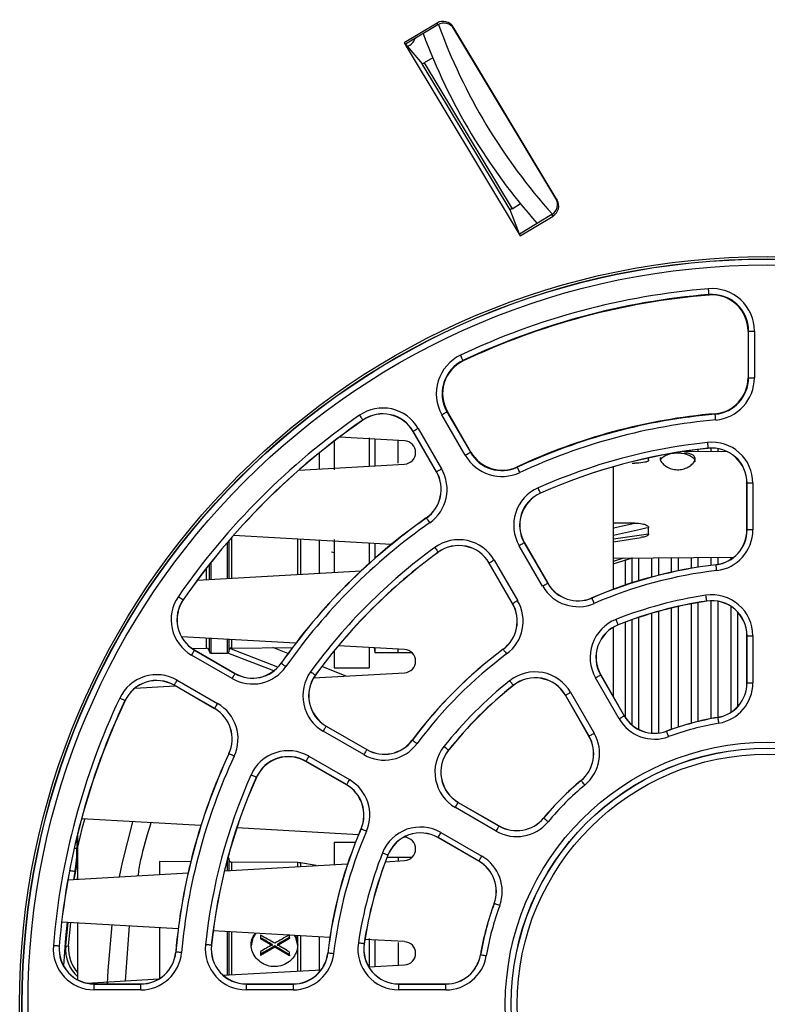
# Paper-space layout 'Sheet1' of a CAD drawing. Header units: millimetres. Extents: x -1 to 420, y -14 to 297.
# Tile 17 of 110: x 92 to 105, y 39 to 56. Entities that reach past the tile are written whole.
import ezdxf

# ---------------------------------------------------------------- set-up
doc = ezdxf.new("R2010")
doc.units = ezdxf.units.MM

psp = doc.layouts.new('Sheet1')

# ---------------------------------------------------------------- linework, layer by layer
at = {"color": 7, "linetype": 'Continuous', "lineweight": 25}
for p, q in [((99.344, 55.756), (98.78, 55.418)), ((99.355, 55.727), (98.801, 55.393)), ((99.355, 55.727), (99.344, 55.756)), ((101.404, 52.717), (99.618, 55.688)), ((99.618, 55.688), (99.63, 55.658)), ((101.383, 52.741), (99.63, 55.658)), ((98.78, 55.418), (100.772, 52.103)), ((98.78, 55.418), (98.801, 55.393)), ((98.801, 55.393), (99.089, 55.056)), ((99.269, 55.161), (99.124, 55.074)), ((100.597, 52.546), (99.089, 55.056)), ((99.124, 55.074), (100.63, 52.568)), ((100.63, 52.568), (100.774, 52.655)), ((101.383, 52.741), (101.404, 52.717)), ((100.76, 52.133), (100.597, 52.546)), ((101.315, 52.466), (100.76, 52.133)), ((100.772, 52.103), (101.335, 52.442)), ((101.335, 52.442), (101.315, 52.466)), ((100.772, 52.103), (100.76, 52.133)), ((104.013, 51.094), (104.014, 51.085)), ((104.683, 50.468), (104.683, 49.665)), ((104.692, 50.468), (104.683, 50.468)), ((104.692, 49.665), (104.692, 50.468)), ((104.692, 50.468), (104.792, 50.468)), ((104.792, 50.468), (104.792, 49.665)), ((99.788, 49.962), (99.792, 49.954)), ((104.692, 49.665), (104.683, 49.665)), ((104.692, 49.665), (104.792, 49.665)), ((99.828, 48.335), (99.426, 49.031)), ((99.513, 49.081), (99.521, 49.085)), ((99.513, 49.081), (99.915, 48.385)), ((99.922, 48.39), (99.521, 49.085)), ((104.12, 49.04), (104.119, 49.049)), ((98.068, 48.94), (98.07, 48.938)), ((98.933, 48.746), (98.931, 48.744)), ((99.332, 48.049), (98.931, 48.744)), ((99.334, 48.05), (98.933, 48.746)), ((99.019, 48.796), (99.421, 48.1)), ((97.574, 48.576), (97.574, 48.087)), ((98.786, 48.583), (97.667, 48.647)), ((98.174, 48.632), (98.174, 48.148)), ((98.274, 48.612), (98.274, 48.154)), ((98.674, 48.196), (98.674, 48.587)), ((99.915, 48.385), (99.922, 48.39)), ((104.337, 48.392), (103.562, 48.397)), ((104.001, 48.456), (104.001, 48.454)), ((96.97, 48.079), (98.786, 48.183)), ((102.693, 48.2), (102.742, 48.2)), ((102.974, 48.249), (102.974, 48.288)), ((99.334, 48.05), (99.332, 48.049)), ((100.723, 48.13), (100.719, 48.138)), ((102.374, 46.034), (102.374, 48.137)), ((104.667, 47.857), (104.664, 47.857)), ((104.664, 47.052), (104.664, 47.857)), ((104.767, 47.857), (104.667, 47.857)), ((104.667, 47.052), (104.667, 47.857)), ((104.767, 47.857), (104.767, 47.052)), ((101.118, 47.684), (101.119, 47.681)), ((99.159, 47.256), (99.157, 47.258)), ((102.742, 47.169), (102.374, 47.167)), ((102.974, 46.983), (102.974, 47.091)), ((104.667, 47.052), (104.664, 47.052)), ((104.767, 47.052), (104.667, 47.052)), ((95.765, 46.862), (95.765, 46.219)), ((98.558, 46.804), (95.849, 46.959)), ((97.574, 46.887), (97.574, 46.322)), ((100.84, 46.832), (100.843, 46.833)), ((100.84, 46.832), (101.243, 46.135)), ((100.843, 46.833), (101.245, 46.136)), ((102.374, 46.85), (102.846, 46.92)), ((97.574, 46.661), (97.531, 46.671)), ((98.174, 46.826), (98.174, 46.474)), ((98.274, 46.82), (98.274, 46.563)), ((99.362, 46.67), (99.364, 46.668)), ((101.156, 46.085), (100.754, 46.782)), ((100.325, 46.534), (100.728, 45.837)), ((102.368, 46.47), (102.7, 46.572)), ((102.374, 46.57), (104.439, 46.584)), ((102.574, 46.546), (102.574, 46.105)), ((95.225, 46.188), (98.039, 46.349)), ((95.435, 46.2), (95.435, 46.462)), ((100.239, 46.484), (100.236, 46.483)), ((100.639, 45.786), (100.236, 46.483)), ((100.641, 45.787), (100.239, 46.484)), ((104.134, 46.454), (104.134, 46.456)), ((101.243, 46.135), (101.245, 46.136)), ((94.982, 45.853), (94.984, 45.852)), ((102.003, 45.883), (102.003, 45.885)), ((103.975, 45.832), (103.975, 45.83)), ((100.641, 45.787), (100.639, 45.786)), ((102.374, 44.18), (102.374, 45.384)), ((102.452, 45.424), (102.453, 45.422)), ((102.574, 45.468), (102.574, 43.835)), ((96.914, 45.107), (94.953, 45.219)), ((95.435, 44.957), (95.435, 45.191)), ((95.765, 45.172), (95.765, 44.957)), ((104.664, 44.426), (104.664, 45.236)), ((104.667, 45.236), (104.664, 45.236)), ((104.667, 44.426), (104.667, 45.236)), ((104.667, 45.236), (104.767, 45.236)), ((104.767, 45.236), (104.767, 44.426)), ((95.134, 45.019), (95.384, 45.021)), ((95.176, 44.989), (95.177, 44.991)), ((95.176, 44.989), (95.871, 44.587)), ((95.177, 44.991), (95.873, 44.589)), ((96.608, 44.697), (95.785, 45.015)), ((95.814, 45.025), (96.859, 45.034)), ((96.782, 44.93), (96.521, 45.031)), ((97.574, 44.974), (97.574, 44.687)), ((98.786, 44.999), (97.649, 45.065)), ((98.174, 45.034), (98.174, 44.687)), ((98.261, 45.029), (98.274, 44.947)), ((98.274, 45.029), (98.274, 44.947)), ((98.674, 44.947), (98.674, 45.006)), ((100.479, 45.003), (100.477, 45.005)), ((95.821, 44.501), (95.126, 44.902)), ((95.455, 44.937), (95.745, 44.937)), ((96.538, 44.633), (95.75, 44.938)), ((98.274, 44.947), (98.91, 44.947)), ((96.666, 44.763), (96.664, 44.765)), ((97.783, 44.543), (97.363, 44.705)), ((97.574, 44.687), (98.174, 44.687)), ((94.878, 44.473), (95.574, 44.072)), ((95.871, 44.587), (95.873, 44.589)), ((97.222, 44.511), (98.786, 44.6)), ((97.252, 44.559), (97.254, 44.558)), ((102.469, 43.81), (102.064, 44.512)), ((102.151, 44.562), (102.153, 44.563)), ((102.151, 44.562), (102.556, 43.86)), ((102.153, 44.563), (102.558, 43.862)), ((94.154, 44.335), (94.845, 44.374)), ((94.828, 44.387), (94.827, 44.385)), ((95.523, 43.983), (94.827, 44.385)), ((95.524, 43.985), (94.828, 44.387)), ((100.652, 44.385), (100.653, 44.383)), ((104.667, 44.426), (104.664, 44.426)), ((104.667, 44.426), (104.767, 44.426)), ((101.549, 44.215), (101.547, 44.213)), ((101.952, 43.512), (101.547, 44.213)), ((101.954, 43.513), (101.549, 44.215)), ((101.635, 44.265), (102.041, 43.563)), ((93.983, 44.123), (93.985, 44.122)), ((95.524, 43.985), (95.523, 43.983)), ((102.556, 43.86), (102.558, 43.862)), ((104.167, 43.832), (104.166, 43.835)), ((97.437, 43.683), (97.439, 43.685)), ((97.437, 43.683), (98.135, 43.281)), ((97.439, 43.685), (98.136, 43.283)), ((98.085, 43.194), (97.387, 43.597)), ((101.954, 43.513), (101.952, 43.512)), ((103.286, 43.596), (103.285, 43.599)), ((98.135, 43.281), (98.136, 43.283)), ((98.919, 43.443), (98.917, 43.444)), ((95.769, 43.209), (95.767, 43.21)), ((97.14, 43.168), (97.837, 42.765)), ((99.537, 43.27), (99.539, 43.268)), ((97.09, 43.081), (97.089, 43.079)), ((97.786, 42.677), (97.089, 43.079)), ((97.787, 42.679), (97.09, 43.081)), ((96.238, 42.804), (96.24, 42.803)), ((97.787, 42.679), (97.786, 42.677)), ((101.818, 42.749), (101.816, 42.751)), ((100.359, 41.881), (99.657, 42.286)), ((99.707, 42.373), (99.708, 42.375)), ((99.707, 42.373), (100.409, 41.968)), ((99.708, 42.375), (100.41, 41.97)), ((101.173, 42.104), (101.171, 42.106)), ((95.287, 41.975), (93.237, 42.092)), ((97.995, 41.82), (95.906, 41.939)), ((100.409, 41.968), (100.41, 41.97)), ((93.174, 41.607), (93.174, 41.848)), ((98.039, 41.918), (98.037, 41.919)), ((98.786, 41.774), (98.77, 41.775)), ((99.359, 41.771), (99.358, 41.769)), ((100.06, 41.364), (99.358, 41.769)), ((100.061, 41.366), (99.359, 41.771)), ((99.409, 41.857), (100.111, 41.452)), ((93.174, 41.054), (93.174, 41.607)), ((97.941, 41.687), (97.574, 41.687)), ((97.574, 41.687), (97.574, 41.306)), ((98.674, 41.427), (98.484, 41.427)), ((98.498, 41.47), (98.5, 41.469)), ((98.91, 41.427), (98.674, 41.427)), ((98.674, 41.427), (98.674, 41.369)), ((93.113, 41.05), (93.174, 41.371)), ((95.113, 41.356), (94.575, 41.361)), ((94.575, 41.361), (94.575, 41.134)), ((95.692, 41.198), (97.807, 41.319)), ((95.765, 41.417), (95.765, 41.202)), ((96.95, 41.34), (95.814, 41.35)), ((97.269, 41.288), (96.999, 41.336)), ((98.457, 41.356), (98.786, 41.375)), ((100.061, 41.366), (100.06, 41.364)), ((93.003, 41.044), (95.067, 41.162)), ((93.164, 41.053), (93.174, 41.107)), ((100.325, 40.636), (100.323, 40.636)), ((94.897, 40.205), (92.896, 40.32)), ((92.965, 39.911), (93.005, 40.314)), ((93.015, 39.906), (93.055, 40.311)), ((93.174, 39.331), (93.174, 40.304)), ((94.057, 40.253), (93.985, 39.309)), ((94.575, 40.224), (94.575, 39.349)), ((97.502, 40.056), (95.498, 40.171)), ((95.765, 40.156), (95.765, 39.962)), ((96.31, 40.095), (96.31, 40.05)), ((96.81, 40.054), (96.81, 40.099)), ((92.853, 39.907), (92.855, 39.906)), ((92.965, 39.911), (93.015, 39.906)), ((95.466, 39.921), (95.468, 39.921)), ((95.765, 39.962), (95.765, 39.41)), ((96.31, 40.05), (96.31, 40.031)), ((96.514, 39.912), (96.31, 40.031)), ((96.555, 39.909), (96.555, 39.889)), ((96.81, 40.037), (96.595, 39.912)), ((96.81, 40.054), (96.81, 40.037)), ((98.089, 39.947), (98.092, 39.946)), ((98.786, 39.983), (98.104, 40.022)), ((98.174, 40.036), (98.174, 39.543)), ((98.274, 40.012), (98.274, 39.554)), ((98.674, 39.966), (98.674, 39.577)), ((94.856, 39.804), (94.854, 39.804)), ((96.555, 39.889), (96.31, 39.747)), ((96.31, 39.813), (96.31, 39.765)), ((96.31, 39.765), (96.31, 39.747)), ((96.81, 39.741), (96.555, 39.889)), ((96.81, 39.757), (96.81, 39.805)), ((96.81, 39.757), (96.81, 39.741)), ((97.468, 39.787), (97.466, 39.788)), ((100.089, 39.755), (100.087, 39.755)), ((98.171, 39.548), (98.786, 39.583)), ((95.67, 39.405), (97.353, 39.501)), ((93.326, 39.271), (94.563, 39.342)), ((93.453, 39.257), (94.256, 39.257)), ((93.453, 39.255), (93.453, 39.257)), ((93.453, 39.155), (93.453, 39.255)), ((93.453, 39.255), (94.256, 39.255)), ((94.256, 39.255), (94.256, 39.257)), ((94.256, 39.155), (94.256, 39.255)), ((96.065, 39.257), (96.87, 39.257)), ((96.065, 39.255), (96.065, 39.257)), ((96.065, 39.255), (96.87, 39.255)), ((96.065, 39.255), (96.065, 39.155)), ((96.87, 39.255), (96.87, 39.257)), ((96.87, 39.255), (96.87, 39.155)), ((98.685, 39.257), (99.496, 39.257)), ((98.685, 39.255), (98.685, 39.257)), ((98.685, 39.155), (98.685, 39.255)), ((98.685, 39.255), (99.496, 39.255)), ((99.496, 39.255), (99.496, 39.257)), ((99.496, 39.155), (99.496, 39.255)), ((94.256, 39.155), (93.453, 39.155)), ((96.87, 39.155), (96.065, 39.155)), ((99.496, 39.155), (98.685, 39.155))]:
    psp.add_line(p, q, dxfattribs=at)
at = {"color": 8, "linetype": 'Continuous', "lineweight": 25}
for p, q in [((97.326, 48.1), (97.326, 48.38)), ((103.823, 48.433), (103.823, 48.395)), ((104.046, 48.457), (104.046, 48.394)), ((104.163, 48.449), (104.163, 48.393)), ((102.374, 47.088), (102.742, 47.169)), ((95.745, 46.218), (95.745, 46.839)), ((95.814, 46.92), (95.814, 46.222)), ((96.95, 46.287), (96.95, 46.896)), ((96.999, 46.893), (96.999, 46.289)), ((97.326, 46.308), (97.326, 46.875)), ((102.374, 46.897), (102.974, 46.983)), ((102.374, 46.518), (102.549, 46.571)), ((102.686, 46.578), (102.686, 46.142)), ((102.803, 46.573), (102.803, 46.178)), ((103.026, 46.574), (103.026, 46.243)), ((103.143, 46.575), (103.143, 46.273)), ((103.366, 46.576), (103.366, 46.326)), ((103.483, 46.577), (103.483, 46.351)), ((103.706, 46.579), (103.706, 46.394)), ((103.823, 46.579), (103.823, 46.413)), ((104.046, 46.581), (104.046, 46.445)), ((104.163, 46.582), (104.163, 46.46)), ((104.386, 46.583), (104.386, 46.546)), ((95.384, 46.197), (95.384, 46.397)), ((95.455, 46.487), (95.455, 46.201)), ((104.046, 45.836), (104.046, 43.813)), ((104.163, 45.828), (104.163, 43.834)), ((103.143, 45.652), (103.143, 43.565)), ((103.366, 45.71), (103.366, 43.628)), ((103.483, 45.738), (103.483, 43.667)), ((103.706, 45.784), (103.706, 43.733)), ((103.823, 45.805), (103.823, 43.763)), ((104.386, 45.743), (104.386, 43.92)), ((102.686, 45.509), (102.686, 43.707)), ((102.803, 45.549), (102.803, 43.628)), ((103.026, 45.619), (103.026, 43.564)), ((104.503, 45.646), (104.503, 44.016)), ((95.384, 45.021), (95.384, 45.194)), ((95.455, 45.19), (95.455, 44.937)), ((95.745, 44.937), (95.745, 45.174)), ((95.814, 45.17), (95.814, 45.025)), ((93.159, 41.788), (93.159, 41.58)), ((93.159, 41.58), (93.111, 41.58)), ((95.745, 41.201), (95.745, 41.403)), ((95.814, 41.35), (95.814, 41.205)), ((96.95, 41.27), (96.95, 41.34)), ((96.999, 41.336), (96.999, 41.273)), ((93.122, 41.185), (93.098, 41.049)), ((95.745, 39.97), (95.745, 40.157)), ((95.814, 40.153), (95.814, 39.933)), ((96.95, 39.929), (96.95, 40.088)), ((96.999, 40.085), (96.999, 39.481)), ((95.745, 39.409), (95.745, 39.97)), ((95.814, 39.933), (95.814, 39.413)), ((96.95, 39.478), (96.95, 39.929)), ((97.326, 39.468), (97.326, 40.066))]:
    psp.add_line(p, q, dxfattribs=at)
at = {"color": 7, "linetype": 'Continuous', "lineweight": 25, "flags": 128}
for points in [[(104.013, 51.094), (104.013, 51.096), (104.012, 51.102), (104.012, 51.111), (104.011, 51.124), (104.009, 51.139), (104.008, 51.156), (104.006, 51.174), (104.005, 51.193)], [(99.788, 49.962), (99.787, 49.964), (99.785, 49.969), (99.781, 49.978), (99.776, 49.989), (99.769, 50.002), (99.762, 50.018), (99.754, 50.035), (99.746, 50.052)], [(99.426, 49.031), (99.443, 49.04), (99.459, 49.05), (99.474, 49.058), (99.487, 49.066), (99.498, 49.072), (99.506, 49.077), (99.511, 49.079), (99.513, 49.081)], [(104.128, 48.941), (104.127, 48.96), (104.125, 48.978), (104.124, 48.995), (104.122, 49.01), (104.121, 49.023), (104.12, 49.032), (104.12, 49.038), (104.12, 49.04)], [(98.011, 49.022), (98.022, 49.006), (98.033, 48.991), (98.043, 48.977), (98.051, 48.964), (98.058, 48.954), (98.064, 48.946), (98.067, 48.942), (98.068, 48.94)], [(99.019, 48.796), (99.003, 48.786), (98.987, 48.777), (98.972, 48.768), (98.959, 48.761), (98.948, 48.754), (98.94, 48.75), (98.935, 48.747), (98.933, 48.746)], [(104.001, 48.456), (104.001, 48.458), (104, 48.464), (103.999, 48.473), (103.998, 48.486), (103.996, 48.501), (103.994, 48.518), (103.992, 48.536), (103.99, 48.556)], [(99.828, 48.335), (99.845, 48.345), (99.861, 48.354), (99.876, 48.363), (99.889, 48.37), (99.899, 48.377), (99.907, 48.381), (99.913, 48.384), (99.915, 48.385)], [(103.178, 48.25), (103.197, 48.283), (103.262, 48.331), (103.36, 48.363), (103.474, 48.375), (103.589, 48.363), (103.686, 48.331), (103.751, 48.283), (103.774, 48.226)], [(99.421, 48.1), (99.404, 48.091), (99.388, 48.081), (99.373, 48.073), (99.36, 48.065), (99.349, 48.059), (99.341, 48.054), (99.336, 48.051), (99.334, 48.05)], [(100.765, 48.039), (100.757, 48.057), (100.749, 48.074), (100.742, 48.089), (100.735, 48.103), (100.73, 48.114), (100.726, 48.123), (100.724, 48.128), (100.723, 48.13)], [(101.118, 47.684), (101.117, 47.686), (101.114, 47.691), (101.111, 47.7), (101.106, 47.711), (101.1, 47.725), (101.093, 47.74), (101.085, 47.757), (101.077, 47.775)], [(99.159, 47.256), (99.16, 47.254), (99.163, 47.249), (99.169, 47.242), (99.176, 47.231), (99.184, 47.219), (99.194, 47.205), (99.205, 47.19), (99.216, 47.174)], [(100.84, 46.832), (100.839, 46.831), (100.833, 46.828), (100.825, 46.823), (100.815, 46.817), (100.802, 46.809), (100.787, 46.801), (100.771, 46.791), (100.754, 46.782)], [(99.303, 46.751), (99.315, 46.735), (99.326, 46.72), (99.336, 46.706), (99.345, 46.694), (99.352, 46.684), (99.357, 46.677), (99.361, 46.672), (99.362, 46.67)], [(100.325, 46.534), (100.308, 46.525), (100.292, 46.515), (100.278, 46.507), (100.264, 46.499), (100.254, 46.493), (100.246, 46.488), (100.24, 46.485), (100.239, 46.484)], [(104.146, 46.354), (104.144, 46.373), (104.141, 46.392), (104.139, 46.409), (104.138, 46.424), (104.136, 46.436), (104.135, 46.446), (104.134, 46.451), (104.134, 46.454)], [(101.243, 46.135), (101.241, 46.134), (101.236, 46.131), (101.228, 46.126), (101.217, 46.12), (101.204, 46.112), (101.189, 46.104), (101.173, 46.094), (101.156, 46.085)], [(94.9, 45.91), (94.916, 45.899), (94.931, 45.889), (94.945, 45.879), (94.957, 45.87), (94.968, 45.863), (94.975, 45.858), (94.98, 45.855), (94.982, 45.853)], [(100.728, 45.837), (100.711, 45.827), (100.695, 45.818), (100.68, 45.81), (100.667, 45.802), (100.656, 45.796), (100.648, 45.791), (100.643, 45.788), (100.641, 45.787)], [(102.043, 45.791), (102.035, 45.809), (102.028, 45.826), (102.021, 45.841), (102.015, 45.855), (102.01, 45.867), (102.007, 45.875), (102.004, 45.881), (102.003, 45.883)], [(103.975, 45.832), (103.975, 45.834), (103.974, 45.84), (103.972, 45.849), (103.971, 45.862), (103.968, 45.877), (103.966, 45.894), (103.963, 45.912), (103.96, 45.931)], [(102.452, 45.424), (102.451, 45.426), (102.449, 45.432), (102.446, 45.44), (102.441, 45.452), (102.436, 45.466), (102.429, 45.482), (102.423, 45.499), (102.416, 45.517)], [(95.176, 44.989), (95.175, 44.987), (95.172, 44.982), (95.167, 44.974), (95.161, 44.963), (95.154, 44.95), (95.145, 44.935), (95.136, 44.919), (95.126, 44.902)], [(100.479, 45.003), (100.48, 45.001), (100.484, 44.996), (100.489, 44.989), (100.497, 44.979), (100.506, 44.966), (100.516, 44.953), (100.527, 44.938), (100.539, 44.922)], [(96.666, 44.763), (96.668, 44.762), (96.672, 44.758), (96.68, 44.753), (96.69, 44.746), (96.703, 44.737), (96.717, 44.727), (96.732, 44.717), (96.748, 44.706)], [(94.828, 44.387), (94.83, 44.389), (94.833, 44.394), (94.837, 44.402), (94.843, 44.413), (94.851, 44.426), (94.86, 44.441), (94.869, 44.457), (94.878, 44.473)], [(95.871, 44.587), (95.87, 44.585), (95.867, 44.58), (95.863, 44.572), (95.856, 44.561), (95.849, 44.548), (95.84, 44.534), (95.831, 44.517), (95.821, 44.501)], [(97.171, 44.618), (97.186, 44.607), (97.201, 44.596), (97.215, 44.586), (97.227, 44.577), (97.238, 44.57), (97.245, 44.564), (97.25, 44.561), (97.252, 44.559)], [(100.652, 44.385), (100.65, 44.386), (100.647, 44.391), (100.641, 44.398), (100.633, 44.408), (100.624, 44.42), (100.613, 44.433), (100.601, 44.448), (100.589, 44.463)], [(102.064, 44.512), (102.081, 44.522), (102.097, 44.531), (102.112, 44.54), (102.125, 44.547), (102.136, 44.553), (102.144, 44.558), (102.149, 44.561), (102.151, 44.562)], [(93.983, 44.123), (93.981, 44.124), (93.975, 44.126), (93.967, 44.13), (93.956, 44.135), (93.942, 44.142), (93.926, 44.149), (93.91, 44.157), (93.892, 44.165)], [(101.549, 44.215), (101.551, 44.216), (101.556, 44.219), (101.564, 44.223), (101.575, 44.23), (101.588, 44.237), (101.603, 44.246), (101.619, 44.255), (101.635, 44.265)], [(95.524, 43.985), (95.525, 43.987), (95.528, 43.992), (95.533, 44), (95.539, 44.011), (95.546, 44.024), (95.555, 44.039), (95.564, 44.055), (95.574, 44.072)], [(102.469, 43.81), (102.486, 43.82), (102.502, 43.829), (102.517, 43.838), (102.53, 43.846), (102.541, 43.852), (102.549, 43.856), (102.554, 43.859), (102.556, 43.86)], [(104.184, 43.734), (104.18, 43.753), (104.177, 43.771), (104.174, 43.788), (104.172, 43.803), (104.17, 43.815), (104.168, 43.824), (104.167, 43.83), (104.167, 43.832)], [(97.437, 43.683), (97.436, 43.681), (97.433, 43.676), (97.429, 43.668), (97.423, 43.657), (97.415, 43.644), (97.406, 43.629), (97.397, 43.613), (97.387, 43.597)], [(101.954, 43.513), (101.956, 43.514), (101.961, 43.517), (101.969, 43.522), (101.98, 43.528), (101.993, 43.535), (102.008, 43.544), (102.024, 43.553), (102.041, 43.563)], [(103.321, 43.503), (103.314, 43.521), (103.308, 43.538), (103.302, 43.554), (103.296, 43.568), (103.292, 43.58), (103.289, 43.589), (103.287, 43.594), (103.286, 43.596)], [(98.135, 43.281), (98.133, 43.279), (98.131, 43.274), (98.126, 43.266), (98.12, 43.255), (98.112, 43.242), (98.104, 43.227), (98.094, 43.211), (98.085, 43.194)], [(98.919, 43.443), (98.921, 43.441), (98.926, 43.438), (98.933, 43.432), (98.943, 43.425), (98.955, 43.416), (98.969, 43.406), (98.984, 43.395), (98.999, 43.383)], [(99.537, 43.27), (99.535, 43.271), (99.531, 43.275), (99.523, 43.281), (99.514, 43.289), (99.502, 43.298), (99.488, 43.309), (99.474, 43.32), (99.459, 43.332)], [(95.859, 43.167), (95.842, 43.175), (95.825, 43.183), (95.81, 43.19), (95.796, 43.197), (95.785, 43.202), (95.776, 43.206), (95.771, 43.209), (95.769, 43.209)], [(97.14, 43.168), (97.13, 43.151), (97.121, 43.135), (97.112, 43.12), (97.105, 43.107), (97.099, 43.096), (97.094, 43.088), (97.091, 43.083), (97.09, 43.081)], [(96.238, 42.804), (96.236, 42.805), (96.231, 42.807), (96.222, 42.811), (96.211, 42.816), (96.197, 42.822), (96.181, 42.829), (96.164, 42.837), (96.147, 42.844)], [(97.837, 42.765), (97.827, 42.749), (97.818, 42.732), (97.81, 42.718), (97.802, 42.705), (97.796, 42.694), (97.791, 42.686), (97.788, 42.681), (97.787, 42.679)], [(101.882, 42.672), (101.869, 42.687), (101.857, 42.701), (101.846, 42.714), (101.837, 42.726), (101.829, 42.735), (101.823, 42.742), (101.819, 42.747), (101.818, 42.749)], [(99.657, 42.286), (99.667, 42.303), (99.676, 42.319), (99.685, 42.334), (99.692, 42.347), (99.698, 42.358), (99.703, 42.366), (99.706, 42.371), (99.707, 42.373)], [(101.25, 42.04), (101.235, 42.052), (101.221, 42.064), (101.208, 42.075), (101.196, 42.085), (101.186, 42.093), (101.179, 42.099), (101.175, 42.103), (101.173, 42.104)], [(94.11, 42.042), (93.935, 41.344), (93.884, 41.094)], [(100.359, 41.881), (100.368, 41.898), (100.378, 41.914), (100.386, 41.929), (100.394, 41.942), (100.4, 41.953), (100.405, 41.961), (100.408, 41.966), (100.409, 41.968)], [(98.131, 41.879), (98.113, 41.886), (98.096, 41.894), (98.08, 41.9), (98.066, 41.906), (98.055, 41.911), (98.046, 41.915), (98.041, 41.917), (98.039, 41.918)], [(99.359, 41.771), (99.361, 41.773), (99.364, 41.778), (99.368, 41.786), (99.374, 41.797), (99.382, 41.81), (99.391, 41.825), (99.4, 41.841), (99.409, 41.857)], [(98.498, 41.47), (98.495, 41.47), (98.49, 41.473), (98.481, 41.476), (98.47, 41.48), (98.456, 41.486), (98.44, 41.492), (98.422, 41.499), (98.404, 41.506)], [(100.061, 41.366), (100.062, 41.368), (100.065, 41.373), (100.07, 41.381), (100.076, 41.392), (100.084, 41.405), (100.092, 41.42), (100.102, 41.436), (100.111, 41.452)], [(100.419, 40.601), (100.401, 40.608), (100.384, 40.614), (100.367, 40.62), (100.353, 40.625), (100.342, 40.63), (100.333, 40.633), (100.327, 40.635), (100.325, 40.636)], [(93.755, 40.271), (93.689, 39.485), (93.679, 39.257)], [(96.23, 40.129), (96.18, 40.05), (96.15, 39.911)], [(96.95, 39.911), (96.919, 40.05), (96.897, 40.091)], [(92.853, 39.907), (92.851, 39.907), (92.845, 39.907), (92.836, 39.908), (92.823, 39.909), (92.808, 39.91), (92.791, 39.912), (92.772, 39.913), (92.753, 39.915)], [(95.466, 39.921), (95.463, 39.921), (95.458, 39.922), (95.448, 39.923), (95.436, 39.924), (95.421, 39.926), (95.404, 39.927), (95.385, 39.929), (95.366, 39.931)], [(98.089, 39.947), (98.087, 39.947), (98.081, 39.948), (98.072, 39.949), (98.06, 39.951), (98.045, 39.953), (98.028, 39.956), (98.01, 39.959), (97.991, 39.962)], [(94.956, 39.795), (94.937, 39.797), (94.918, 39.799), (94.901, 39.8), (94.886, 39.802), (94.874, 39.803), (94.864, 39.804), (94.859, 39.804), (94.856, 39.804)], [(97.567, 39.776), (97.548, 39.778), (97.53, 39.78), (97.513, 39.782), (97.498, 39.784), (97.485, 39.785), (97.476, 39.787), (97.47, 39.787), (97.468, 39.787)], [(100.188, 39.738), (100.169, 39.741), (100.151, 39.745), (100.134, 39.747), (100.119, 39.75), (100.106, 39.752), (100.097, 39.754), (100.091, 39.755), (100.089, 39.755)]]:
    psp.add_lwpolyline(points, dxfattribs=at)
at = {"color": 8, "linetype": 'Continuous', "lineweight": 25, "flags": 128}
for points in [[(93.174, 41.607), (93.256, 41.948), (93.293, 42.089)], [(93.122, 41.185), (93.103, 41.189), (93.085, 41.192), (93.068, 41.195), (93.053, 41.198), (93.041, 41.2), (93.032, 41.202)], [(92.99, 40.315), (92.962, 40.051), (92.927, 39.569)]]:
    psp.add_lwpolyline(points, dxfattribs=at)
at = {"color": 7, "linetype": 'Continuous', "lineweight": 25}
for radius in [12.84, 12.8, 12.796, 12.696, 4.499, 4.399, 4.396, 4.296]:
    psp.add_circle((105.014, 38.907), radius, dxfattribs=at)
at = {"color": 8, "linetype": 'Continuous', "lineweight": 25}
psp.add_arc((108.674, 59.107), 9.9, 199.9265, 222.0735, dxfattribs=at)
at = {"color": 7, "linetype": 'Continuous', "lineweight": 25}
for centre, radius, start, end in [((98.774, 55.55), 0.2, 286.4648, 343.4798), ((108.674, 59.107), 10.2, 200.2536, 221.7464), ((105.014, 38.907), 12.328, 94.6976, 115.3024), ((105.014, 38.907), 12.228, 94.6976, 115.3024), ((105.014, 38.907), 12.219, 94.6976, 115.3024), ((104.064, 50.468), 0.728, 0, 94.6976), ((104.064, 50.468), 0.628, 0, 94.6976), ((104.064, 50.468), 0.619, 0, 94.6976), ((100.057, 49.394), 0.728, 115.3024, 210), ((100.057, 49.394), 0.628, 115.3024, 210), ((100.057, 49.394), 0.619, 115.3024, 210), ((104.064, 49.665), 0.619, 275.0464, 0), ((104.064, 49.665), 0.628, 275.0464, 0), ((104.064, 49.665), 0.728, 275.0464, 0), ((98.411, 48.444), 0.702, 30, 124.6976), ((98.411, 48.444), 0.602, 30, 124.6976), ((98.411, 48.444), 0.6, 30, 124.6976), ((105.014, 38.907), 10.181, 95.0464, 114.9536), ((105.014, 38.907), 10.172, 95.0464, 114.9536), ((105.014, 38.907), 12.302, 124.6976, 145.3024), ((105.014, 38.907), 12.202, 124.6976, 145.3024), ((105.014, 38.907), 12.2, 124.6976, 145.3024), ((105.014, 38.907), 10.072, 95.0464, 114.9536), ((98.774, 48.383), 0.2, 273.2765, 86.7235), ((105.014, 38.907), 9.702, 96.0592, 113.9408), ((104.064, 47.857), 0.702, 0, 96.0592), ((100.458, 48.699), 0.628, 210, 294.9536), ((100.458, 48.699), 0.619, 210, 294.9536), ((105.014, 38.907), 9.602, 96.0592, 113.9408), ((105.014, 38.907), 9.6, 96.0592, 113.9408), ((104.064, 47.857), 0.602, 0, 96.0592), ((104.064, 47.857), 0.6, 0, 96.0592), ((100.458, 48.699), 0.728, 210, 294.9536), ((98.813, 47.749), 0.6, 305.0464, 30), ((98.813, 47.749), 0.602, 305.0464, 30), ((98.813, 47.749), 0.702, 305.0464, 30), ((101.362, 47.133), 0.702, 113.9408, 210), ((101.362, 47.133), 0.602, 113.9408, 210), ((101.362, 47.133), 0.6, 113.9408, 210), ((105.014, 38.907), 10.2, 125.0464, 144.9536), ((105.014, 38.907), 10.198, 125.0464, 144.9536), ((105.014, 38.907), 10.098, 125.0464, 144.9536), ((104.064, 47.052), 0.602, 276.6529, 0), ((104.064, 47.052), 0.6, 276.6529, 0), ((104.064, 47.052), 0.702, 276.6529, 0), ((99.717, 46.183), 0.702, 30, 126.0592), ((105.014, 38.907), 9.702, 126.0592, 143.9408), ((105.014, 38.907), 9.602, 126.0592, 143.9408), ((105.014, 38.907), 9.6, 126.0592, 143.9408), ((99.717, 46.183), 0.602, 30, 126.0592), ((99.717, 46.183), 0.6, 30, 126.0592), ((105.014, 38.907), 7.6, 96.6529, 113.3471), ((105.014, 38.907), 7.598, 96.6529, 113.3471), ((105.014, 38.907), 7.498, 96.6529, 113.3471), ((101.765, 46.436), 0.702, 210, 293.3471), ((101.765, 46.436), 0.602, 210, 293.3471), ((101.765, 46.436), 0.6, 210, 293.3471), ((95.477, 45.511), 0.702, 145.3024, 240), ((95.477, 45.511), 0.602, 145.3024, 240), ((95.477, 45.511), 0.6, 145.3024, 240), ((100.119, 45.486), 0.702, 306.6529, 30), ((105.014, 38.907), 7.102, 98.5364, 111.4636), ((105.014, 38.907), 7.002, 98.5364, 111.4636), ((105.014, 38.907), 7, 98.5364, 111.4636), ((104.064, 45.236), 0.702, 0, 98.5364), ((104.064, 45.236), 0.602, 0, 98.5364), ((104.064, 45.236), 0.6, 0, 98.5364), ((100.119, 45.486), 0.6, 306.6529, 30), ((100.119, 45.486), 0.602, 306.6529, 30), ((102.673, 44.863), 0.702, 111.4636, 210), ((102.673, 44.863), 0.602, 111.4636, 210), ((102.673, 44.863), 0.6, 111.4636, 210), ((95.385, 44.971), 0.05, 360, 90.5), ((95.815, 44.975), 0.05, 90.5, 180), ((98.774, 44.8), 0.2, 273.2765, 86.7235), ((105.014, 38.907), 7.6, 126.6529, 143.3471), ((105.014, 38.907), 7.598, 126.6529, 143.3471), ((95.455, 44.957), 0.02, 180, 270), ((95.745, 44.957), 0.02, 270, 360), ((105.014, 38.907), 7.498, 126.6529, 143.3471), ((96.173, 45.109), 0.702, 240, 324.9536), ((96.173, 45.109), 0.602, 240, 324.9536), ((96.173, 45.109), 0.6, 240, 324.9536), ((94.527, 43.865), 0.702, 60, 154.6976), ((94.527, 43.865), 0.602, 60, 154.6976), ((94.527, 43.865), 0.6, 60, 154.6976), ((97.739, 44.205), 0.702, 143.9408, 240), ((97.739, 44.205), 0.602, 143.9408, 240), ((97.739, 44.205), 0.6, 143.9408, 240), ((105.014, 38.907), 7.102, 128.5364, 141.4636), ((101.027, 43.913), 0.702, 30, 128.5364), ((101.027, 43.913), 0.602, 30, 128.5364), ((101.027, 43.913), 0.6, 30, 128.5364), ((105.014, 38.907), 7.002, 128.5364, 141.4636), ((105.014, 38.907), 7, 128.5364, 141.4636), ((104.064, 44.426), 0.6, 279.7671, 0), ((104.064, 44.426), 0.602, 279.7671, 0), ((104.064, 44.426), 0.702, 279.7671, 0), ((105.014, 38.907), 12.302, 154.6976, 175.3024), ((105.014, 38.907), 12.202, 154.6976, 175.3024), ((105.014, 38.907), 12.2, 154.6976, 175.3024), ((95.223, 43.464), 0.6, 335.0464, 60), ((95.223, 43.464), 0.602, 335.0464, 60), ((95.223, 43.464), 0.702, 335.0464, 60), ((103.078, 44.162), 0.702, 210, 290.2329), ((103.078, 44.162), 0.602, 210, 290.2329), ((103.078, 44.162), 0.6, 210, 290.2329), ((105.014, 38.907), 5, 99.7671, 110.2329), ((105.014, 38.907), 4.998, 99.7671, 110.2329), ((105.014, 38.907), 4.898, 99.7671, 110.2329), ((101.432, 43.212), 0.6, 309.7671, 30), ((101.432, 43.212), 0.602, 309.7671, 30), ((101.432, 43.212), 0.702, 309.7671, 30), ((98.436, 43.802), 0.702, 240, 323.3471), ((98.436, 43.802), 0.602, 240, 323.3471), ((98.436, 43.802), 0.6, 240, 323.3471), ((100.008, 42.895), 0.702, 141.4636, 240), ((105.014, 38.907), 10.2, 155.0464, 174.9536), ((105.014, 38.907), 10.198, 155.0464, 174.9536), ((105.014, 38.907), 10.098, 155.0464, 174.9536), ((96.789, 42.559), 0.702, 60, 156.0592), ((96.789, 42.559), 0.602, 60, 156.0592), ((96.789, 42.559), 0.6, 60, 156.0592), ((100.008, 42.895), 0.602, 141.4636, 240), ((100.008, 42.895), 0.6, 141.4636, 240), ((105.014, 38.907), 9.702, 156.0592, 173.9408), ((105.014, 38.907), 9.602, 156.0592, 173.9408), ((105.014, 38.907), 9.6, 156.0592, 173.9408), ((97.486, 42.157), 0.6, 336.6529, 60), ((97.486, 42.157), 0.602, 336.6529, 60), ((97.486, 42.157), 0.702, 336.6529, 60), ((105.014, 38.907), 5, 129.7671, 140.2329), ((105.014, 38.907), 4.998, 129.7671, 140.2329), ((105.014, 38.907), 4.898, 129.7671, 140.2329), ((100.71, 42.489), 0.602, 240, 320.2329), ((100.71, 42.489), 0.6, 240, 320.2329), ((99.058, 41.249), 0.702, 60, 158.5364), ((100.71, 42.489), 0.702, 240, 320.2329), ((105.014, 38.907), 7.6, 156.6529, 173.3471), ((105.014, 38.907), 7.598, 156.6529, 173.3471), ((105.014, 38.907), 7.498, 156.6529, 173.3471), ((99.058, 41.249), 0.602, 60, 158.5364), ((99.058, 41.249), 0.6, 60, 158.5364), ((98.774, 41.575), 0.2, 273.2765, 86.7235), ((91.034, 41.58), 2.125, 349.2978, 0), ((95.745, 41.417), 0.02, 0, 64.4273), ((105.014, 38.907), 7.102, 158.5364, 171.4636), ((105.014, 38.907), 7.002, 158.5364, 171.4636), ((105.014, 38.907), 7, 158.5364, 171.4636), ((99.76, 40.844), 0.702, 339.7671, 60), ((95.815, 41.4), 0.05, 180, 269.5), ((96.947, 41.04), 0.3, 80.0515, 89.5), ((99.76, 40.844), 0.6, 339.7671, 60), ((99.76, 40.844), 0.602, 339.7671, 60), ((105.014, 38.907), 5, 159.7671, 170.2329), ((105.014, 38.907), 4.998, 159.7671, 170.2329), ((105.014, 38.907), 4.898, 159.7671, 170.2329), ((93.453, 39.857), 0.702, 175.3024, 270), ((93.453, 39.857), 0.602, 175.3024, 270), ((93.453, 39.857), 0.6, 175.3024, 270), ((93.613, 39.857), 0.65, 175.3024, 227.5451), ((93.613, 39.857), 0.6, 175.3024, 222.9784), ((96.065, 39.857), 0.702, 173.9408, 270), ((96.065, 39.857), 0.602, 173.9408, 270), ((96.065, 39.857), 0.6, 173.9408, 270), ((98.685, 39.857), 0.702, 171.4636, 270), ((98.685, 39.857), 0.602, 171.4636, 270), ((98.685, 39.857), 0.6, 171.4636, 270), ((98.774, 39.783), 0.2, 273.2765, 86.7235), ((94.256, 39.857), 0.602, 270, 354.9536), ((94.256, 39.857), 0.6, 270, 354.9536), ((94.256, 39.857), 0.702, 270, 354.9536), ((96.87, 39.857), 0.6, 270, 353.3471), ((96.87, 39.857), 0.602, 270, 353.3471), ((96.87, 39.857), 0.702, 270, 353.3471), ((99.496, 39.857), 0.602, 270, 350.2329), ((99.496, 39.857), 0.6, 270, 350.2329), ((99.496, 39.857), 0.702, 270, 350.2329)]:
    psp.add_arc(centre, radius, start, end, dxfattribs=at)
for centre, major_axis, ratio, start_param, end_param in [((99.447, 55.585), (0.074, -0.186), 0.998592, 1.736029, 3.306369), ((99.459, 55.555), (0.074, -0.186), 0.998592, 1.736029, 3.306369), ((99.123, 55.076), (0.0343, 0.0206), 0.052408, 3.150319, 4.712389), ((101.211, 52.638), (-0.13, 0.152), 0.998592, 2.976816, 4.547156), ((101.232, 52.614), (-0.13, 0.152), 0.998592, 2.976816, 4.547156), ((100.631, 52.567), (0.0343, 0.0206), 0.052408, 1.570796, 3.132866), ((96.545, 38.918), (3.811, -2.334), 0.200577, 1.690609, 1.754461), ((96.459, 38.857), (3.812, 2.335), 0.200578, 1.357176, 1.423704), ((96.464, 38.918), (3.81, -2.335), 0.200611, 1.680122, 1.733412), ((96.46, 38.857), (3.81, 2.335), 0.200611, 1.434201, 1.487489), ((96.54, 38.857), (3.808, 2.335), 0.200635, 1.444675, 1.508565), ((96.464, 38.918), (3.809, -2.335), 0.200634, 1.603089, 1.669653), ((96.54, 38.857), (3.809, 2.334), 0.200611, 1.378242, 1.434201), ((96.545, 38.918), (3.809, -2.334), 0.200611, 1.624164, 1.680121)]:
    psp.add_ellipse(centre, major_axis=major_axis, ratio=ratio, start_param=start_param, end_param=end_param, dxfattribs=at)
for points, knots in [([(103.689, 48.152), (103.71, 48.17), (103.752, 48.205), (103.778, 48.262), (103.772, 48.31), (103.734, 48.345), (103.675, 48.366), (103.622, 48.373), (103.597, 48.375)], [0, 0, 0, 0, 0.175147, 0.3505212, 0.520175, 0.6866411, 0.8585304, 1, 1, 1, 1]), ([(102.974, 48.249), (102.974, 48.247), (102.973, 48.241), (102.964, 48.233), (102.944, 48.222), (102.88, 48.205), (102.808, 48.2), (102.752, 48.2), (102.742, 48.2)], [0, 0, 0, 0, 0.0513052, 0.1023646, 0.1907031, 0.3627049, 0.8820218, 1, 1, 1, 1]), ([(103.18, 48.295), (103.178, 48.287), (103.17, 48.265), (103.193, 48.218), (103.243, 48.163), (103.32, 48.115), (103.417, 48.086), (103.518, 48.084), (103.614, 48.107), (103.663, 48.137), (103.689, 48.152)], [0, 0, 0, 0, 0.070614, 0.199562, 0.329706, 0.46599, 0.604961, 0.738239, 0.866327, 1, 1, 1, 1]), ([(102.742, 47.169), (102.784, 47.167), (102.84, 47.166), (102.908, 47.149), (102.941, 47.135), (102.963, 47.118), (102.973, 47.105), (102.974, 47.095), (102.974, 47.091)], [0, 0, 0, 0, 0.474568, 0.629214, 0.807652, 0.878293, 0.94961, 1, 1, 1, 1]), ([(102.974, 46.983), (102.974, 46.979), (102.973, 46.972), (102.964, 46.96), (102.944, 46.944), (102.903, 46.928), (102.867, 46.926), (102.845, 46.924)], [0, 0, 0, 0, 0.085027, 0.169648, 0.316049, 0.601104, 1, 1, 1, 1]), ([(94.428, 42.024), (94.36, 41.805), (94.266, 41.506), (94.216, 41.196), (94.203, 41.113)], [0, 0, 0, 0, 0.730642, 1, 1, 1, 1]), ([(96.95, 39.929), (96.948, 39.904), (96.943, 39.838), (96.902, 39.745), (96.828, 39.655), (96.727, 39.586), (96.595, 39.55), (96.46, 39.557), (96.334, 39.608), (96.233, 39.695), (96.165, 39.807), (96.143, 39.931), (96.16, 40.044), (96.203, 40.103), (96.222, 40.13)], [0, 0, 0, 0, 0.056519, 0.145564, 0.210313, 0.300362, 0.390439, 0.479758, 0.568694, 0.658535, 0.749227, 0.839388, 0.928415, 1, 1, 1, 1]), ([(96.906, 40.09), (96.906, 40.09), (96.934, 40.058), (96.946, 39.999), (96.949, 39.944), (96.95, 39.929)], [0, 0, 0, 0, 0.016597, 0.735254, 1, 1, 1, 1])]:
    psp.add_open_spline(points, degree=3, knots=knots, dxfattribs=at)
at = {"color": 8, "linetype": 'Continuous', "lineweight": 25}
psp.add_open_spline([(102.974, 47.091), (102.912, 47.077), (102.712, 47.031), (102.512, 46.986), (102.374, 46.955)], degree=3, knots=[0, 0, 0, 0, 0.3119735, 1, 1, 1, 1], dxfattribs=at)

doc.saveas('drawing.dxf')
